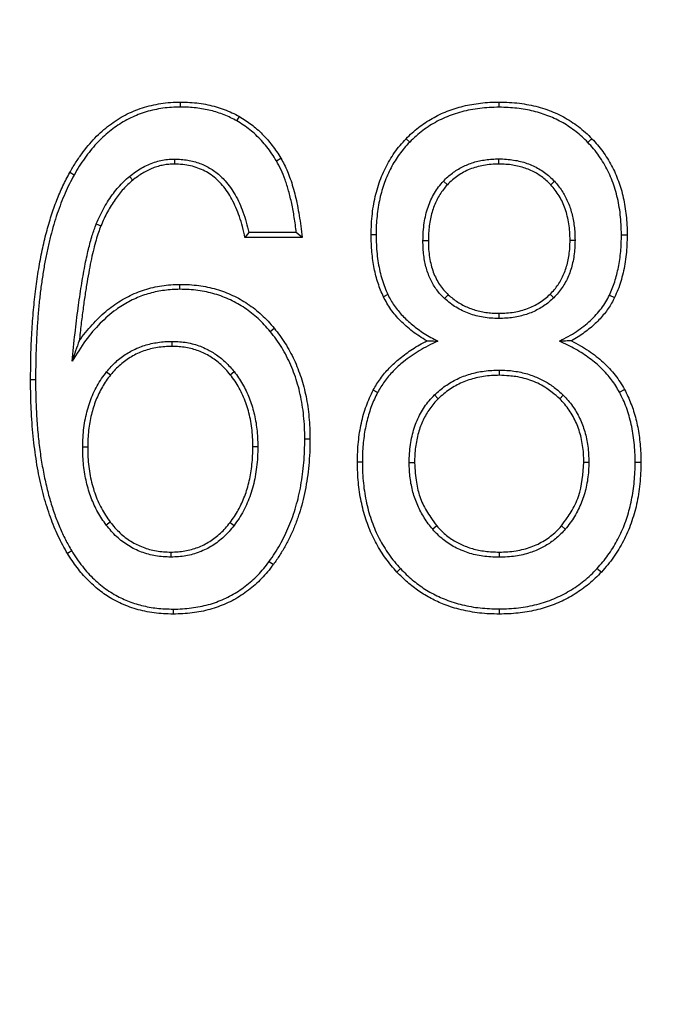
# Model space of a CAD drawing. Header units: millimetres. Extents: x 400 to 1688, y 100 to 1259.
# Tile 50 of 59: x 1558 to 1570, y 544 to 561. Entities that reach past the tile are written whole.
import ezdxf

# ---------------------------------------------------------------- set-up
doc = ezdxf.new("R2010")
doc.units = ezdxf.units.MM

msp = doc.modelspace()

# ---------------------------------------------------------------- linework, layer by layer
at = {"color": 7, "linetype": 'Continuous', "lineweight": 25}
for p, q in [((1561.25, 559.855), (1561.25, 559.943)), ((1566.9, 559.851), (1566.9, 559.943)), ((1562.248, 559.609), (1562.294, 559.687)), ((1565.25, 559.294), (1565.313, 559.233)), ((1561.14, 558.932), (1561.141, 558.843)), ((1562.951, 558.899), (1563.03, 558.946)), ((1566.895, 558.843), (1566.895, 558.935)), ((1559.362, 558.649), (1559.285, 558.692)), ((1560.402, 558.558), (1560.346, 558.626)), ((1565.981, 558.477), (1565.912, 558.541)), ((1567.88, 558.538), (1567.814, 558.477)), ((1559.756, 557.783), (1559.838, 557.749)), ((1562.462, 557.631), (1562.392, 557.542)), ((1563.405, 557.542), (1563.303, 557.631)), ((1564.718, 557.591), (1564.631, 557.591)), ((1569.068, 557.591), (1569.17, 557.591)), ((1565.644, 557.481), (1565.549, 557.481)), ((1568.157, 557.493), (1568.245, 557.493)), ((1561.239, 556.623), (1561.239, 556.711)), ((1564.927, 556.53), (1564.849, 556.491)), ((1565.997, 556.528), (1565.933, 556.458)), ((1567.805, 556.538), (1567.868, 556.474)), ((1568.856, 556.522), (1568.947, 556.479)), ((1566.895, 556.198), (1566.895, 556.106)), ((1562.84, 555.876), (1562.91, 555.933)), ((1561.104, 555.611), (1561.103, 555.7)), ((1559.939, 555.159), (1560.009, 555.104)), ((1562.131, 555.109), (1562.199, 555.164)), ((1566.906, 555.098), (1566.906, 555.19)), ((1558.679, 555.019), (1558.591, 555.019)), ((1564.744, 554.795), (1564.667, 554.835)), ((1565.754, 554.75), (1565.82, 554.682)), ((1567.974, 554.681), (1568.037, 554.744)), ((1569.033, 554.799), (1569.122, 554.847)), ((1563.453, 553.974), (1563.545, 553.974)), ((1559.604, 553.821), (1559.515, 553.821)), ((1562.533, 553.833), (1562.62, 553.833)), ((1564.474, 553.558), (1564.387, 553.558)), ((1565.399, 553.546), (1565.305, 553.546)), ((1568.401, 553.558), (1568.49, 553.558)), ((1569.311, 553.558), (1569.414, 553.558)), ((1560.003, 552.495), (1559.933, 552.441)), ((1562.129, 552.488), (1562.198, 552.434)), ((1565.794, 552.428), (1565.722, 552.367)), ((1568.003, 552.426), (1568.07, 552.368)), ((1559.32, 551.985), (1559.245, 551.939)), ((1561.078, 551.964), (1561.078, 551.875)), ((1566.9, 551.964), (1566.9, 551.871)), ((1562.822, 551.796), (1562.896, 551.744)), ((1561.12, 550.952), (1561.12, 550.864))]:
    msp.add_line(p, q, dxfattribs=at)
for radius in [125, 95, 92, 62.5]:
    msp.add_circle((1558.874, 528.053), radius, dxfattribs=at)
for points, knots in [([(1558.874, 404.553), (1526.121, 404.553), (1494.706, 417.565), (1448.386, 463.886), (1435.374, 495.3), (1435.374, 560.806), (1448.386, 592.221), (1494.706, 638.541), (1526.121, 651.553), (1558.874, 651.553)], [0, 0, 0, 0, 0.25, 0.25, 0.5, 0.5, 0.75, 0.75, 1, 1, 1, 1]), ([(1558.874, 404.553), (1591.627, 404.553), (1623.041, 417.565), (1669.362, 463.886), (1682.374, 495.3), (1682.374, 560.806), (1669.362, 592.221), (1623.041, 638.541), (1591.627, 651.553), (1558.874, 651.553)], [0, 0, 0, 0, 0.25, 0.25, 0.5, 0.5, 0.75, 0.75, 1, 1, 1, 1]), ([(1559.285, 558.692), (1559.319, 558.75), (1559.384, 558.864), (1559.494, 559.023), (1559.608, 559.171), (1559.728, 559.305), (1559.855, 559.427), (1559.987, 559.536), (1560.125, 559.632), (1560.268, 559.715), (1560.418, 559.786), (1560.573, 559.843), (1560.734, 559.888), (1560.901, 559.92), (1561.074, 559.94), (1561.191, 559.942), (1561.25, 559.943)], [0, 0, 0, 0, 0.081662, 0.160213, 0.235956, 0.309227, 0.380399, 0.449878, 0.5181, 0.585526, 0.652633, 0.719905, 0.787823, 0.856853, 0.92744, 1, 1, 1, 1]), ([(1561.25, 559.855), (1561.197, 559.854), (1561.092, 559.852), (1560.937, 559.835), (1560.787, 559.809), (1560.641, 559.771), (1560.501, 559.723), (1560.365, 559.664), (1560.234, 559.594), (1560.107, 559.513), (1559.986, 559.422), (1559.869, 559.32), (1559.758, 559.207), (1559.651, 559.083), (1559.549, 558.949), (1559.451, 558.804), (1559.392, 558.701), (1559.362, 558.649)], [0, 0, 0, 0, 0.067615, 0.133504, 0.198007, 0.261483, 0.324313, 0.386885, 0.449596, 0.512836, 0.57699, 0.642423, 0.709482, 0.778488, 0.849735, 0.923492, 1, 1, 1, 1]), ([(1561.25, 559.943), (1561.305, 559.942), (1561.415, 559.94), (1561.576, 559.924), (1561.731, 559.898), (1561.881, 559.862), (1562.024, 559.814), (1562.163, 559.757), (1562.25, 559.71), (1562.294, 559.687)], [0, 0, 0, 0, 0.152913, 0.301254, 0.445703, 0.586997, 0.725922, 0.863305, 1, 1, 1, 1]), ([(1562.248, 559.609), (1562.212, 559.629), (1562.139, 559.668), (1562.025, 559.718), (1561.906, 559.76), (1561.783, 559.795), (1561.656, 559.821), (1561.524, 559.841), (1561.389, 559.852), (1561.297, 559.854), (1561.25, 559.855)], [0, 0, 0, 0, 0.119281, 0.23909, 0.360005, 0.48259, 0.607386, 0.734904, 0.865627, 1, 1, 1, 1]), ([(1565.25, 559.294), (1565.285, 559.329), (1565.356, 559.399), (1565.469, 559.493), (1565.588, 559.579), (1565.712, 559.656), (1565.842, 559.724), (1565.977, 559.783), (1566.118, 559.832), (1566.264, 559.873), (1566.415, 559.904), (1566.572, 559.927), (1566.735, 559.941), (1566.845, 559.942), (1566.9, 559.943)], [0, 0, 0, 0, 0.080507, 0.1602, 0.239483, 0.31877, 0.398471, 0.478993, 0.560729, 0.644055, 0.729326, 0.816874, 0.907005, 1, 1, 1, 1]), ([(1566.9, 559.851), (1566.842, 559.85), (1566.727, 559.849), (1566.557, 559.833), (1566.393, 559.808), (1566.236, 559.773), (1566.085, 559.727), (1565.94, 559.671), (1565.801, 559.604), (1565.669, 559.527), (1565.544, 559.439), (1565.424, 559.342), (1565.35, 559.269), (1565.313, 559.233)], [0, 0, 0, 0, 0.101525, 0.199628, 0.294675, 0.387071, 0.477256, 0.565704, 0.652917, 0.739416, 0.825737, 0.912421, 1, 1, 1, 1]), ([(1566.9, 559.943), (1566.961, 559.942), (1567.081, 559.94), (1567.257, 559.924), (1567.427, 559.897), (1567.59, 559.86), (1567.746, 559.811), (1567.896, 559.752), (1568.039, 559.682), (1568.176, 559.602), (1568.306, 559.51), (1568.43, 559.408), (1568.507, 559.332), (1568.545, 559.294)], [0, 0, 0, 0, 0.100357, 0.197573, 0.292009, 0.384058, 0.474144, 0.562718, 0.650257, 0.737253, 0.824209, 0.911626, 1, 1, 1, 1]), ([(1568.472, 559.228), (1568.438, 559.262), (1568.371, 559.328), (1568.264, 559.419), (1568.151, 559.501), (1568.033, 559.575), (1567.91, 559.64), (1567.781, 559.696), (1567.648, 559.744), (1567.509, 559.783), (1567.364, 559.813), (1567.214, 559.835), (1567.059, 559.848), (1566.954, 559.85), (1566.9, 559.851)], [0, 0, 0, 0, 0.08091, 0.161001, 0.240657, 0.320266, 0.400219, 0.480898, 0.56268, 0.645923, 0.730968, 0.818135, 0.907721, 1, 1, 1, 1]), ([(1562.951, 558.899), (1562.924, 558.943), (1562.871, 559.028), (1562.782, 559.148), (1562.687, 559.26), (1562.587, 559.361), (1562.48, 559.454), (1562.368, 559.537), (1562.288, 559.585), (1562.248, 559.609)], [0, 0, 0, 0, 0.151674, 0.299168, 0.443182, 0.584463, 0.723805, 0.862035, 1, 1, 1, 1]), ([(1562.294, 559.687), (1562.33, 559.665), (1562.404, 559.621), (1562.508, 559.546), (1562.607, 559.465), (1562.701, 559.376), (1562.791, 559.279), (1562.876, 559.175), (1562.956, 559.064), (1563.005, 558.986), (1563.03, 558.946)], [0, 0, 0, 0, 0.121048, 0.242128, 0.363807, 0.48664, 0.61117, 0.737916, 0.867372, 1, 1, 1, 1]), ([(1564.631, 557.591), (1564.632, 557.654), (1564.634, 557.779), (1564.649, 557.962), (1564.675, 558.138), (1564.711, 558.307), (1564.757, 558.469), (1564.813, 558.624), (1564.88, 558.773), (1564.957, 558.914), (1565.044, 559.048), (1565.141, 559.176), (1565.214, 559.254), (1565.25, 559.294)], [0, 0, 0, 0, 0.101667, 0.19992, 0.295114, 0.387644, 0.477935, 0.566448, 0.653671, 0.740112, 0.826296, 0.912751, 1, 1, 1, 1]), ([(1568.545, 559.294), (1568.579, 559.257), (1568.647, 559.185), (1568.738, 559.067), (1568.821, 558.945), (1568.895, 558.816), (1568.96, 558.682), (1569.016, 558.543), (1569.064, 558.398), (1569.103, 558.247), (1569.133, 558.091), (1569.154, 557.929), (1569.168, 557.762), (1569.169, 557.648), (1569.17, 557.591)], [0, 0, 0, 0, 0.0819921, 0.1628866, 0.2430841, 0.3229954, 0.4030361, 0.4836194, 0.5651504, 0.6480205, 0.7326022, 0.8192462, 0.9082785, 1, 1, 1, 1]), ([(1565.313, 559.233), (1565.281, 559.198), (1565.217, 559.129), (1565.131, 559.018), (1565.052, 558.901), (1564.981, 558.778), (1564.919, 558.649), (1564.865, 558.515), (1564.82, 558.375), (1564.782, 558.229), (1564.753, 558.078), (1564.733, 557.92), (1564.72, 557.758), (1564.718, 557.647), (1564.718, 557.591)], [0, 0, 0, 0, 0.07975, 0.158836, 0.237666, 0.316648, 0.396191, 0.476694, 0.558543, 0.642104, 0.727723, 0.815719, 0.906388, 1, 1, 1, 1]), ([(1569.068, 557.591), (1569.067, 557.651), (1569.065, 557.77), (1569.05, 557.945), (1569.026, 558.114), (1568.991, 558.276), (1568.947, 558.432), (1568.893, 558.581), (1568.829, 558.724), (1568.755, 558.86), (1568.671, 558.99), (1568.577, 559.114), (1568.507, 559.19), (1568.472, 559.228)], [0, 0, 0, 0, 0.100323, 0.197418, 0.291672, 0.383508, 0.473383, 0.561784, 0.649223, 0.736229, 0.823339, 0.911089, 1, 1, 1, 1]), ([(1560.346, 558.626), (1560.381, 558.654), (1560.45, 558.708), (1560.56, 558.777), (1560.672, 558.833), (1560.786, 558.877), (1560.902, 558.909), (1561.02, 558.928), (1561.1, 558.931), (1561.14, 558.932)], [0, 0, 0, 0, 0.155002, 0.303762, 0.447482, 0.587494, 0.725239, 0.862229, 1, 1, 1, 1]), ([(1561.14, 558.932), (1561.18, 558.931), (1561.26, 558.929), (1561.376, 558.915), (1561.487, 558.891), (1561.593, 558.857), (1561.694, 558.814), (1561.79, 558.761), (1561.88, 558.699), (1561.965, 558.627), (1562.087, 558.501), (1562.231, 558.294), (1562.372, 557.985), (1562.431, 557.753), (1562.462, 557.631)], [0, 0, 0, 0, 0.059915, 0.117631, 0.173578, 0.228228, 0.282085, 0.335679, 0.389544, 0.444209, 0.500178, 0.648507, 0.813549, 1, 1, 1, 1]), ([(1563.03, 558.946), (1563.05, 558.909), (1563.093, 558.834), (1563.148, 558.711), (1563.199, 558.578), (1563.245, 558.433), (1563.286, 558.276), (1563.323, 558.109), (1563.356, 557.93), (1563.384, 557.74), (1563.398, 557.609), (1563.405, 557.542)], [0, 0, 0, 0, 0.086217, 0.1779, 0.275463, 0.379249, 0.489542, 0.60658, 0.730562, 0.861655, 1, 1, 1, 1]), ([(1565.912, 558.541), (1565.937, 558.567), (1565.987, 558.617), (1566.069, 558.685), (1566.156, 558.744), (1566.247, 558.796), (1566.344, 558.839), (1566.445, 558.875), (1566.551, 558.902), (1566.661, 558.922), (1566.777, 558.933), (1566.855, 558.935), (1566.895, 558.935)], [0, 0, 0, 0, 0.096895, 0.192586, 0.287798, 0.383264, 0.479713, 0.577852, 0.678351, 0.781836, 0.88888, 1, 1, 1, 1]), ([(1566.895, 558.935), (1566.94, 558.935), (1567.027, 558.933), (1567.156, 558.917), (1567.278, 558.893), (1567.393, 558.859), (1567.503, 558.814), (1567.607, 558.76), (1567.705, 558.696), (1567.796, 558.623), (1567.852, 558.566), (1567.88, 558.538)], [0, 0, 0, 0, 0.122944, 0.241036, 0.354985, 0.465577, 0.573674, 0.680196, 0.786107, 0.892385, 1, 1, 1, 1]), ([(1561.141, 558.843), (1561.109, 558.843), (1561.044, 558.841), (1560.948, 558.827), (1560.854, 558.805), (1560.76, 558.773), (1560.668, 558.733), (1560.578, 558.683), (1560.488, 558.625), (1560.431, 558.58), (1560.402, 558.558)], [0, 0, 0, 0, 0.1200485, 0.2395103, 0.3594234, 0.480814, 0.6046719, 0.7319291, 0.8634453, 1, 1, 1, 1]), ([(1562.392, 557.542), (1562.378, 557.606), (1562.351, 557.731), (1562.297, 557.909), (1562.235, 558.071), (1562.165, 558.218), (1562.086, 558.35), (1561.998, 558.466), (1561.901, 558.567), (1561.796, 558.653), (1561.681, 558.723), (1561.558, 558.777), (1561.427, 558.816), (1561.287, 558.839), (1561.19, 558.842), (1561.141, 558.843)], [0, 0, 0, 0, 0.099588, 0.19281, 0.280107, 0.362013, 0.439174, 0.512364, 0.582487, 0.65057, 0.717733, 0.785142, 0.85395, 0.925244, 1, 1, 1, 1]), ([(1563.303, 557.631), (1563.292, 557.721), (1563.27, 557.893), (1563.225, 558.138), (1563.171, 558.362), (1563.108, 558.562), (1563.038, 558.741), (1562.979, 558.848), (1562.951, 558.899)], [0, 0, 0, 0, 0.204001, 0.392218, 0.56516, 0.723487, 0.868058, 1, 1, 1, 1]), ([(1566.895, 558.843), (1566.849, 558.842), (1566.758, 558.84), (1566.626, 558.823), (1566.5, 558.794), (1566.381, 558.754), (1566.27, 558.702), (1566.166, 558.639), (1566.068, 558.565), (1566.01, 558.506), (1565.981, 558.477)], [0, 0, 0, 0, 0.138676, 0.271072, 0.398231, 0.521325, 0.641647, 0.76058, 0.879554, 1, 1, 1, 1]), ([(1567.814, 558.477), (1567.789, 558.503), (1567.737, 558.555), (1567.652, 558.623), (1567.561, 558.682), (1567.464, 558.732), (1567.361, 558.773), (1567.253, 558.805), (1567.139, 558.827), (1567.019, 558.841), (1566.937, 558.843), (1566.895, 558.843)], [0, 0, 0, 0, 0.106906, 0.212649, 0.318206, 0.42456, 0.532673, 0.643461, 0.757774, 0.876389, 1, 1, 1, 1]), ([(1558.591, 555.019), (1558.592, 555.163), (1558.594, 555.445), (1558.611, 555.858), (1558.64, 556.251), (1558.68, 556.624), (1558.731, 556.978), (1558.794, 557.313), (1558.868, 557.628), (1558.954, 557.923), (1559.051, 558.198), (1559.159, 558.454), (1559.244, 558.614), (1559.285, 558.692)], [0, 0, 0, 0, 0.114542, 0.223951, 0.328324, 0.427773, 0.522427, 0.612435, 0.697972, 0.779241, 0.856477, 0.929957, 1, 1, 1, 1]), ([(1559.362, 558.649), (1559.334, 558.597), (1559.276, 558.491), (1559.2, 558.324), (1559.128, 558.148), (1559.061, 557.963), (1559, 557.768), (1558.944, 557.564), (1558.893, 557.351), (1558.848, 557.129), (1558.808, 556.897), (1558.774, 556.656), (1558.744, 556.406), (1558.721, 556.146), (1558.702, 555.878), (1558.689, 555.599), (1558.681, 555.312), (1558.68, 555.117), (1558.679, 555.019)], [0, 0, 0, 0, 0.047606, 0.096811, 0.147727, 0.200454, 0.255084, 0.311698, 0.37037, 0.431165, 0.494144, 0.559359, 0.626858, 0.696685, 0.768879, 0.843475, 0.920506, 1, 1, 1, 1]), ([(1559.756, 557.783), (1559.778, 557.833), (1559.821, 557.932), (1559.894, 558.073), (1559.972, 558.204), (1560.057, 558.325), (1560.147, 558.435), (1560.242, 558.537), (1560.311, 558.596), (1560.346, 558.626)], [0, 0, 0, 0, 0.158609, 0.310903, 0.457452, 0.598892, 0.735933, 0.869355, 1, 1, 1, 1]), ([(1560.402, 558.558), (1560.374, 558.533), (1560.316, 558.484), (1560.235, 558.401), (1560.159, 558.311), (1560.086, 558.213), (1560.017, 558.108), (1559.953, 557.995), (1559.893, 557.875), (1559.857, 557.792), (1559.838, 557.749)], [0, 0, 0, 0, 0.113652, 0.229492, 0.3481, 0.470013, 0.595728, 0.725698, 0.860332, 1, 1, 1, 1]), ([(1565.549, 557.481), (1565.55, 557.536), (1565.552, 557.642), (1565.569, 557.798), (1565.597, 557.944), (1565.637, 558.082), (1565.688, 558.211), (1565.751, 558.331), (1565.825, 558.442), (1565.883, 558.508), (1565.912, 558.541)], [0, 0, 0, 0, 0.142099, 0.277218, 0.406249, 0.530214, 0.650265, 0.76767, 0.883782, 1, 1, 1, 1]), ([(1565.981, 558.477), (1565.957, 558.449), (1565.909, 558.395), (1565.847, 558.304), (1565.792, 558.206), (1565.746, 558.102), (1565.709, 557.991), (1565.68, 557.873), (1565.659, 557.748), (1565.646, 557.617), (1565.644, 557.527), (1565.644, 557.481)], [0, 0, 0, 0, 0.102389, 0.204804, 0.308241, 0.413668, 0.521999, 0.634078, 0.750666, 0.872442, 1, 1, 1, 1]), ([(1568.157, 557.493), (1568.156, 557.543), (1568.154, 557.641), (1568.138, 557.784), (1568.111, 557.92), (1568.074, 558.047), (1568.025, 558.167), (1567.966, 558.279), (1567.897, 558.383), (1567.842, 558.446), (1567.814, 558.477)], [0, 0, 0, 0, 0.1398, 0.273173, 0.401074, 0.524586, 0.644911, 0.763344, 0.881248, 1, 1, 1, 1]), ([(1567.88, 558.538), (1567.903, 558.511), (1567.95, 558.458), (1568.013, 558.371), (1568.068, 558.279), (1568.115, 558.182), (1568.156, 558.08), (1568.188, 557.972), (1568.214, 557.86), (1568.232, 557.742), (1568.243, 557.619), (1568.245, 557.536), (1568.245, 557.493)], [0, 0, 0, 0, 0.095865, 0.190865, 0.285691, 0.381036, 0.477585, 0.575996, 0.67689, 0.780845, 0.88839, 1, 1, 1, 1]), ([(1559.327, 555.349), (1559.344, 555.514), (1559.375, 555.828), (1559.43, 556.274), (1559.487, 556.671), (1559.547, 557.019), (1559.612, 557.318), (1559.677, 557.569), (1559.732, 557.716), (1559.756, 557.783)], [0, 0, 0, 0, 0.200726, 0.381953, 0.543758, 0.686251, 0.809595, 0.914039, 1, 1, 1, 1]), ([(1559.838, 557.749), (1559.823, 557.71), (1559.791, 557.627), (1559.749, 557.49), (1559.708, 557.334), (1559.668, 557.158), (1559.629, 556.964), (1559.591, 556.75), (1559.554, 556.517), (1559.519, 556.265), (1559.485, 555.993), (1559.464, 555.806), (1559.453, 555.709)], [0, 0, 0, 0, 0.0601987, 0.1289651, 0.2064621, 0.2928033, 0.3880705, 0.4923246, 0.605612, 0.7279689, 0.8594239, 1, 1, 1, 1]), ([(1563.303, 557.631), (1563.163, 557.631), (1562.883, 557.631), (1562.603, 557.631), (1562.462, 557.631)], [0, 0, 0, 0, 0.500191, 1, 1, 1, 1]), ([(1564.849, 556.491), (1564.831, 556.53), (1564.796, 556.608), (1564.752, 556.732), (1564.714, 556.861), (1564.684, 556.996), (1564.66, 557.137), (1564.643, 557.283), (1564.633, 557.435), (1564.631, 557.538), (1564.631, 557.591)], [0, 0, 0, 0, 0.113517, 0.229422, 0.348206, 0.470325, 0.596198, 0.726209, 0.860704, 1, 1, 1, 1]), ([(1564.718, 557.591), (1564.719, 557.533), (1564.72, 557.419), (1564.733, 557.252), (1564.754, 557.093), (1564.784, 556.941), (1564.823, 556.797), (1564.869, 556.659), (1564.908, 556.573), (1564.927, 556.53)], [0, 0, 0, 0, 0.159338, 0.312289, 0.459327, 0.600987, 0.737867, 0.870629, 1, 1, 1, 1]), ([(1568.856, 556.522), (1568.873, 556.56), (1568.907, 556.637), (1568.95, 556.758), (1568.987, 556.884), (1569.016, 557.015), (1569.04, 557.152), (1569.056, 557.293), (1569.066, 557.44), (1569.067, 557.54), (1569.068, 557.591)], [0, 0, 0, 0, 0.115044, 0.231989, 0.351348, 0.4736, 0.599196, 0.728548, 0.862034, 1, 1, 1, 1]), ([(1569.17, 557.591), (1569.169, 557.531), (1569.167, 557.413), (1569.153, 557.24), (1569.131, 557.073), (1569.099, 556.914), (1569.058, 556.762), (1569.008, 556.616), (1568.967, 556.524), (1568.947, 556.479)], [0, 0, 0, 0, 0.156757, 0.307883, 0.45392, 0.595465, 0.733177, 0.867767, 1, 1, 1, 1]), ([(1565.933, 556.458), (1565.908, 556.482), (1565.859, 556.53), (1565.793, 556.611), (1565.735, 556.698), (1565.685, 556.791), (1565.643, 556.89), (1565.608, 556.996), (1565.581, 557.108), (1565.562, 557.227), (1565.551, 557.352), (1565.549, 557.437), (1565.549, 557.481)], [0, 0, 0, 0, 0.093067, 0.185486, 0.27813, 0.371865, 0.467529, 0.565907, 0.667726, 0.773639, 0.884226, 1, 1, 1, 1]), ([(1565.644, 557.481), (1565.645, 557.43), (1565.647, 557.331), (1565.664, 557.187), (1565.691, 557.053), (1565.73, 556.929), (1565.779, 556.813), (1565.841, 556.708), (1565.912, 556.611), (1565.968, 556.556), (1565.997, 556.528)], [0, 0, 0, 0, 0.14506, 0.281924, 0.411611, 0.535315, 0.654411, 0.770439, 0.88506, 1, 1, 1, 1]), ([(1567.805, 556.538), (1567.83, 556.564), (1567.881, 556.616), (1567.946, 556.703), (1568.002, 556.797), (1568.05, 556.897), (1568.089, 557.004), (1568.12, 557.117), (1568.141, 557.236), (1568.155, 557.363), (1568.156, 557.449), (1568.157, 557.493)], [0, 0, 0, 0, 0.105806, 0.210517, 0.315213, 0.420974, 0.528849, 0.639826, 0.754814, 0.874631, 1, 1, 1, 1]), ([(1568.245, 557.493), (1568.244, 557.446), (1568.243, 557.355), (1568.229, 557.221), (1568.205, 557.094), (1568.173, 556.973), (1568.131, 556.859), (1568.08, 556.752), (1568.019, 556.652), (1567.949, 556.558), (1567.895, 556.502), (1567.868, 556.474)], [0, 0, 0, 0, 0.124454, 0.243572, 0.358088, 0.46883, 0.57671, 0.682718, 0.787893, 0.893301, 1, 1, 1, 1]), ([(1559.453, 555.709), (1559.49, 555.759), (1559.561, 555.857), (1559.678, 555.993), (1559.798, 556.118), (1559.923, 556.231), (1560.052, 556.332), (1560.185, 556.422), (1560.323, 556.499), (1560.465, 556.565), (1560.612, 556.618), (1560.763, 556.66), (1560.918, 556.689), (1561.077, 556.708), (1561.185, 556.71), (1561.239, 556.711)], [0, 0, 0, 0, 0.086797, 0.17053, 0.251517, 0.330104, 0.406675, 0.481642, 0.555444, 0.628541, 0.701406, 0.77452, 0.848353, 0.923367, 1, 1, 1, 1]), ([(1561.239, 556.711), (1561.296, 556.71), (1561.407, 556.708), (1561.571, 556.691), (1561.73, 556.665), (1561.883, 556.627), (1562.031, 556.578), (1562.173, 556.518), (1562.31, 556.448), (1562.441, 556.367), (1562.568, 556.275), (1562.688, 556.172), (1562.804, 556.058), (1562.875, 555.975), (1562.91, 555.933)], [0, 0, 0, 0, 0.088497, 0.174569, 0.258617, 0.34107, 0.422384, 0.503035, 0.583508, 0.664294, 0.745877, 0.828728, 0.913294, 1, 1, 1, 1]), ([(1561.239, 556.623), (1561.193, 556.622), (1561.102, 556.62), (1560.966, 556.606), (1560.833, 556.584), (1560.704, 556.553), (1560.577, 556.513), (1560.454, 556.463), (1560.335, 556.405), (1560.218, 556.338), (1560.041, 556.219), (1559.813, 556.019), (1559.551, 555.712), (1559.404, 555.473), (1559.327, 555.349)], [0, 0, 0, 0, 0.057562, 0.114016, 0.16962, 0.224645, 0.279368, 0.334073, 0.389042, 0.444556, 0.500885, 0.653497, 0.818777, 1, 1, 1, 1]), ([(1562.84, 555.876), (1562.806, 555.916), (1562.738, 555.995), (1562.627, 556.104), (1562.512, 556.203), (1562.391, 556.292), (1562.265, 556.37), (1562.134, 556.437), (1561.998, 556.494), (1561.856, 556.541), (1561.709, 556.578), (1561.557, 556.603), (1561.4, 556.62), (1561.294, 556.621), (1561.239, 556.623)], [0, 0, 0, 0, 0.08671, 0.171276, 0.254124, 0.335702, 0.416483, 0.49695, 0.577596, 0.658907, 0.741359, 0.82541, 0.91149, 1, 1, 1, 1]), ([(1565.618, 555.709), (1565.573, 555.736), (1565.487, 555.788), (1565.365, 555.874), (1565.254, 555.965), (1565.152, 556.061), (1565.06, 556.161), (1564.979, 556.266), (1564.908, 556.375), (1564.868, 556.453), (1564.849, 556.491)], [0, 0, 0, 0, 0.140072, 0.274552, 0.404, 0.529042, 0.650375, 0.768759, 0.885012, 1, 1, 1, 1]), ([(1564.927, 556.53), (1564.944, 556.497), (1564.977, 556.43), (1565.038, 556.335), (1565.107, 556.244), (1565.183, 556.156), (1565.268, 556.071), (1565.361, 555.991), (1565.462, 555.913), (1565.571, 555.84), (1565.688, 555.769), (1565.771, 555.727), (1565.812, 555.705)], [0, 0, 0, 0, 0.089315, 0.179641, 0.271551, 0.365586, 0.462255, 0.562025, 0.665321, 0.772527, 0.883985, 1, 1, 1, 1]), ([(1566.895, 556.106), (1566.848, 556.107), (1566.756, 556.108), (1566.62, 556.125), (1566.49, 556.153), (1566.366, 556.191), (1566.248, 556.241), (1566.137, 556.302), (1566.03, 556.374), (1565.966, 556.43), (1565.933, 556.458)], [0, 0, 0, 0, 0.135788, 0.266508, 0.393056, 0.516419, 0.637663, 0.757909, 0.878306, 1, 1, 1, 1]), ([(1565.997, 556.528), (1566.024, 556.504), (1566.077, 556.457), (1566.164, 556.396), (1566.255, 556.343), (1566.351, 556.298), (1566.451, 556.261), (1566.556, 556.233), (1566.665, 556.213), (1566.779, 556.2), (1566.856, 556.199), (1566.895, 556.198)], [0, 0, 0, 0, 0.107971, 0.214892, 0.321564, 0.428799, 0.537392, 0.648112, 0.761682, 0.878773, 1, 1, 1, 1]), ([(1566.895, 556.198), (1566.941, 556.199), (1567.031, 556.201), (1567.162, 556.217), (1567.287, 556.243), (1567.404, 556.281), (1567.515, 556.329), (1567.619, 556.387), (1567.717, 556.456), (1567.776, 556.511), (1567.805, 556.538)], [0, 0, 0, 0, 0.138462, 0.271031, 0.398609, 0.522205, 0.64293, 0.761975, 0.88058, 1, 1, 1, 1]), ([(1567.868, 556.474), (1567.84, 556.448), (1567.784, 556.396), (1567.692, 556.328), (1567.595, 556.268), (1567.492, 556.218), (1567.383, 556.177), (1567.269, 556.145), (1567.15, 556.122), (1567.024, 556.108), (1566.939, 556.107), (1566.895, 556.106)], [0, 0, 0, 0, 0.106937, 0.212943, 0.318891, 0.425655, 0.53409, 0.645011, 0.759181, 0.8773, 1, 1, 1, 1]), ([(1567.968, 555.704), (1568.021, 555.731), (1568.124, 555.784), (1568.268, 555.873), (1568.399, 555.967), (1568.517, 556.067), (1568.622, 556.172), (1568.714, 556.283), (1568.793, 556.399), (1568.835, 556.481), (1568.856, 556.522)], [0, 0, 0, 0, 0.146471, 0.285342, 0.417213, 0.542785, 0.662868, 0.778388, 0.890386, 1, 1, 1, 1]), ([(1568.947, 556.479), (1568.93, 556.445), (1568.896, 556.378), (1568.835, 556.281), (1568.766, 556.189), (1568.689, 556.099), (1568.604, 556.014), (1568.511, 555.932), (1568.409, 555.853), (1568.3, 555.778), (1568.223, 555.732), (1568.183, 555.709)], [0, 0, 0, 0, 0.100535, 0.202386, 0.306182, 0.412515, 0.52194, 0.634963, 0.752045, 0.873601, 1, 1, 1, 1]), ([(1562.91, 555.933), (1562.945, 555.89), (1563.014, 555.804), (1563.106, 555.666), (1563.19, 555.522), (1563.265, 555.373), (1563.331, 555.218), (1563.389, 555.058), (1563.437, 554.891), (1563.477, 554.719), (1563.508, 554.541), (1563.529, 554.357), (1563.543, 554.167), (1563.545, 554.039), (1563.545, 553.974)], [0, 0, 0, 0, 0.079209, 0.158136, 0.237103, 0.316434, 0.396446, 0.47745, 0.559745, 0.643617, 0.729335, 0.817151, 0.9073, 1, 1, 1, 1]), ([(1563.453, 553.974), (1563.452, 554.043), (1563.45, 554.178), (1563.435, 554.379), (1563.41, 554.572), (1563.374, 554.759), (1563.329, 554.939), (1563.273, 555.112), (1563.207, 555.279), (1563.131, 555.439), (1563.045, 555.592), (1562.949, 555.738), (1562.877, 555.83), (1562.84, 555.876)], [0, 0, 0, 0, 0.101257, 0.199459, 0.294886, 0.387847, 0.478672, 0.567717, 0.65536, 0.741997, 0.828036, 0.913897, 1, 1, 1, 1]), ([(1559.453, 555.709), (1559.432, 555.652), (1559.389, 555.537), (1559.348, 555.411), (1559.327, 555.349)], [0, 0, 0, 0, 0.502018, 1, 1, 1, 1]), ([(1559.939, 555.159), (1559.966, 555.191), (1560.018, 555.254), (1560.105, 555.339), (1560.196, 555.415), (1560.293, 555.482), (1560.394, 555.54), (1560.5, 555.59), (1560.612, 555.63), (1560.728, 555.661), (1560.849, 555.683), (1560.974, 555.697), (1561.06, 555.699), (1561.103, 555.7)], [0, 0, 0, 0, 0.093176, 0.184, 0.273071, 0.361021, 0.448507, 0.536197, 0.624754, 0.714821, 0.807012, 0.901897, 1, 1, 1, 1]), ([(1561.104, 555.611), (1561.059, 555.61), (1560.971, 555.608), (1560.842, 555.593), (1560.717, 555.568), (1560.599, 555.532), (1560.486, 555.486), (1560.379, 555.43), (1560.277, 555.364), (1560.181, 555.287), (1560.09, 555.201), (1560.036, 555.137), (1560.009, 555.104)], [0, 0, 0, 0, 0.107908, 0.211949, 0.312827, 0.411314, 0.508238, 0.604468, 0.700893, 0.798396, 0.897829, 1, 1, 1, 1]), ([(1561.103, 555.7), (1561.147, 555.699), (1561.234, 555.697), (1561.361, 555.68), (1561.484, 555.653), (1561.602, 555.614), (1561.74, 555.554), (1561.894, 555.462), (1562.059, 555.328), (1562.152, 555.22), (1562.199, 555.164)], [0, 0, 0, 0, 0.104088, 0.205289, 0.304401, 0.402271, 0.49978, 0.661456, 0.826981, 1, 1, 1, 1]), ([(1562.131, 555.109), (1562.105, 555.141), (1562.052, 555.205), (1561.964, 555.29), (1561.873, 555.366), (1561.777, 555.432), (1561.676, 555.487), (1561.57, 555.533), (1561.46, 555.568), (1561.346, 555.593), (1561.227, 555.608), (1561.146, 555.61), (1561.104, 555.611)], [0, 0, 0, 0, 0.106147, 0.208762, 0.308584, 0.406413, 0.503101, 0.599527, 0.696581, 0.795132, 0.896013, 1, 1, 1, 1]), ([(1564.667, 554.835), (1564.686, 554.87), (1564.725, 554.94), (1564.793, 555.039), (1564.869, 555.136), (1564.952, 555.228), (1565.044, 555.318), (1565.143, 555.403), (1565.25, 555.486), (1565.365, 555.564), (1565.488, 555.64), (1565.574, 555.686), (1565.618, 555.709)], [0, 0, 0, 0, 0.089939, 0.18098, 0.273596, 0.368237, 0.465324, 0.565248, 0.668367, 0.775007, 0.885463, 1, 1, 1, 1]), ([(1565.812, 555.705), (1565.755, 555.678), (1565.643, 555.624), (1565.484, 555.534), (1565.338, 555.441), (1565.181, 555.324), (1565.02, 555.178), (1564.863, 554.996), (1564.783, 554.861), (1564.744, 554.795)], [0, 0, 0, 0, 0.135201, 0.263364, 0.384913, 0.500345, 0.674497, 0.839997, 1, 1, 1, 1]), ([(1565.618, 555.709), (1565.649, 555.708), (1565.712, 555.707), (1565.779, 555.706), (1565.812, 555.705)], [0, 0, 0, 0, 0.504848, 1, 1, 1, 1]), ([(1568.183, 555.709), (1568.148, 555.708), (1568.079, 555.706), (1568.005, 555.705), (1567.968, 555.704)], [0, 0, 0, 0, 0.502064, 1, 1, 1, 1]), ([(1569.033, 554.799), (1569.012, 554.836), (1568.969, 554.912), (1568.894, 555.02), (1568.81, 555.122), (1568.717, 555.22), (1568.615, 555.313), (1568.504, 555.401), (1568.383, 555.485), (1568.254, 555.563), (1568.115, 555.637), (1568.018, 555.681), (1567.968, 555.704)], [0, 0, 0, 0, 0.089498, 0.179989, 0.272034, 0.366167, 0.462888, 0.562656, 0.665892, 0.772975, 0.884243, 1, 1, 1, 1]), ([(1568.183, 555.709), (1568.236, 555.681), (1568.34, 555.626), (1568.487, 555.534), (1568.622, 555.436), (1568.745, 555.331), (1568.857, 555.22), (1568.957, 555.102), (1569.047, 554.979), (1569.097, 554.89), (1569.122, 554.847)], [0, 0, 0, 0, 0.14033, 0.275008, 0.404586, 0.529684, 0.65099, 0.769261, 0.885311, 1, 1, 1, 1]), ([(1559.515, 553.821), (1559.516, 553.88), (1559.518, 553.996), (1559.534, 554.165), (1559.56, 554.329), (1559.597, 554.485), (1559.644, 554.634), (1559.701, 554.776), (1559.77, 554.911), (1559.848, 555.04), (1559.909, 555.12), (1559.939, 555.159)], [0, 0, 0, 0, 0.123361, 0.242313, 0.357359, 0.469055, 0.578009, 0.684875, 0.790346, 0.895143, 1, 1, 1, 1]), ([(1560.009, 555.104), (1559.982, 555.07), (1559.93, 555.002), (1559.862, 554.892), (1559.801, 554.778), (1559.748, 554.657), (1559.704, 554.532), (1559.667, 554.4), (1559.639, 554.263), (1559.619, 554.121), (1559.606, 553.973), (1559.604, 553.872), (1559.604, 553.821)], [0, 0, 0, 0, 0.093827, 0.187667, 0.28206, 0.377539, 0.474616, 0.573783, 0.675496, 0.780182, 0.888232, 1, 1, 1, 1]), ([(1562.533, 553.833), (1562.532, 553.889), (1562.53, 554), (1562.514, 554.161), (1562.49, 554.317), (1562.455, 554.466), (1562.411, 554.608), (1562.356, 554.743), (1562.291, 554.872), (1562.218, 554.995), (1562.16, 555.071), (1562.131, 555.109)], [0, 0, 0, 0, 0.123362, 0.2423265, 0.3573924, 0.4691109, 0.578084, 0.6849599, 0.7904256, 0.895196, 1, 1, 1, 1]), ([(1562.199, 555.164), (1562.226, 555.128), (1562.281, 555.057), (1562.352, 554.942), (1562.415, 554.822), (1562.47, 554.697), (1562.516, 554.566), (1562.554, 554.43), (1562.584, 554.289), (1562.604, 554.142), (1562.617, 553.989), (1562.619, 553.886), (1562.62, 553.833)], [0, 0, 0, 0, 0.094894, 0.189579, 0.284584, 0.380432, 0.477632, 0.576672, 0.678014, 0.78209, 0.889297, 1, 1, 1, 1]), ([(1565.754, 554.75), (1565.785, 554.778), (1565.845, 554.835), (1565.944, 554.91), (1566.047, 554.976), (1566.155, 555.034), (1566.268, 555.082), (1566.386, 555.122), (1566.509, 555.153), (1566.637, 555.174), (1566.77, 555.188), (1566.86, 555.189), (1566.906, 555.19)], [0, 0, 0, 0, 0.097442, 0.193774, 0.289636, 0.385674, 0.482532, 0.58084, 0.681196, 0.784167, 0.890276, 1, 1, 1, 1]), ([(1566.906, 555.098), (1566.858, 555.097), (1566.763, 555.095), (1566.625, 555.079), (1566.492, 555.054), (1566.365, 555.018), (1566.244, 554.972), (1566.129, 554.915), (1566.019, 554.848), (1565.915, 554.771), (1565.852, 554.712), (1565.82, 554.682)], [0, 0, 0, 0, 0.121954, 0.239452, 0.353153, 0.463786, 0.572142, 0.679061, 0.785419, 0.892105, 1, 1, 1, 1]), ([(1566.906, 555.19), (1566.949, 555.189), (1567.035, 555.188), (1567.162, 555.174), (1567.284, 555.153), (1567.402, 555.123), (1567.544, 555.075), (1567.706, 555), (1567.882, 554.887), (1567.985, 554.792), (1568.037, 554.744)], [0, 0, 0, 0, 0.105106, 0.207211, 0.306769, 0.404271, 0.500237, 0.667271, 0.83283, 1, 1, 1, 1]), ([(1567.974, 554.681), (1567.931, 554.719), (1567.856, 554.784), (1567.699, 554.904), (1567.484, 555.007), (1567.255, 555.071), (1567.06, 555.091), (1566.963, 555.095), (1566.906, 555.098)], [0, 0, 0, 0, 0.1461, 0.250063, 0.500018, 0.749971, 0.854004, 1, 1, 1, 1]), ([(1559.245, 551.939), (1559.217, 551.988), (1559.158, 552.088), (1559.08, 552.245), (1559.008, 552.409), (1558.941, 552.582), (1558.88, 552.763), (1558.825, 552.953), (1558.775, 553.15), (1558.732, 553.355), (1558.694, 553.569), (1558.662, 553.791), (1558.636, 554.02), (1558.616, 554.258), (1558.601, 554.505), (1558.592, 554.759), (1558.591, 554.931), (1558.591, 555.019)], [0, 0, 0, 0, 0.053548, 0.10849, 0.164968, 0.22311, 0.283035, 0.344852, 0.40866, 0.474548, 0.542597, 0.612883, 0.685472, 0.760425, 0.837798, 0.917641, 1, 1, 1, 1]), ([(1558.679, 555.019), (1558.68, 554.901), (1558.682, 554.672), (1558.698, 554.336), (1558.724, 554.014), (1558.761, 553.708), (1558.809, 553.417), (1558.867, 553.141), (1558.935, 552.88), (1559.015, 552.633), (1559.105, 552.403), (1559.205, 552.186), (1559.282, 552.051), (1559.32, 551.985)], [0, 0, 0, 0, 0.111983, 0.219261, 0.321956, 0.420205, 0.514167, 0.604022, 0.689975, 0.772263, 0.851154, 0.926952, 1, 1, 1, 1]), ([(1564.387, 553.558), (1564.388, 553.619), (1564.389, 553.739), (1564.403, 553.916), (1564.424, 554.086), (1564.455, 554.249), (1564.494, 554.406), (1564.543, 554.556), (1564.599, 554.699), (1564.645, 554.79), (1564.667, 554.835)], [0, 0, 0, 0, 0.138565, 0.272392, 0.401862, 0.527397, 0.649457, 0.768545, 0.885201, 1, 1, 1, 1]), ([(1564.744, 554.795), (1564.725, 554.756), (1564.686, 554.678), (1564.636, 554.556), (1564.592, 554.429), (1564.556, 554.297), (1564.526, 554.159), (1564.502, 554.016), (1564.486, 553.868), (1564.475, 553.715), (1564.474, 553.611), (1564.474, 553.558)], [0, 0, 0, 0, 0.101584, 0.204674, 0.309681, 0.416993, 0.526976, 0.639969, 0.756283, 0.876207, 1, 1, 1, 1]), ([(1565.305, 553.546), (1565.306, 553.601), (1565.308, 553.71), (1565.325, 553.868), (1565.352, 554.018), (1565.391, 554.161), (1565.441, 554.295), (1565.503, 554.422), (1565.575, 554.54), (1565.658, 554.65), (1565.722, 554.716), (1565.754, 554.75)], [0, 0, 0, 0, 0.125104, 0.244766, 0.359694, 0.47069, 0.578642, 0.684514, 0.789329, 0.89414, 1, 1, 1, 1]), ([(1568.037, 554.744), (1568.066, 554.714), (1568.124, 554.653), (1568.201, 554.554), (1568.27, 554.449), (1568.329, 554.338), (1568.378, 554.222), (1568.419, 554.1), (1568.451, 553.973), (1568.473, 553.84), (1568.487, 553.701), (1568.489, 553.606), (1568.49, 553.558)], [0, 0, 0, 0, 0.098929, 0.196174, 0.292452, 0.388501, 0.485064, 0.582873, 0.682632, 0.785006, 0.890608, 1, 1, 1, 1]), ([(1569.311, 553.558), (1569.311, 553.617), (1569.309, 553.733), (1569.296, 553.904), (1569.274, 554.068), (1569.244, 554.227), (1569.205, 554.379), (1569.157, 554.525), (1569.101, 554.666), (1569.055, 554.755), (1569.033, 554.799)], [0, 0, 0, 0, 0.136776, 0.269213, 0.397749, 0.522862, 0.645071, 0.764933, 0.883037, 1, 1, 1, 1]), ([(1569.122, 554.847), (1569.143, 554.806), (1569.185, 554.724), (1569.239, 554.595), (1569.286, 554.461), (1569.326, 554.323), (1569.358, 554.179), (1569.383, 554.031), (1569.401, 553.878), (1569.412, 553.72), (1569.413, 553.613), (1569.414, 553.558)], [0, 0, 0, 0, 0.104391, 0.209498, 0.31576, 0.423604, 0.533436, 0.645642, 0.760585, 0.878601, 1, 1, 1, 1]), ([(1565.82, 554.682), (1565.793, 554.655), (1565.739, 554.599), (1565.668, 554.507), (1565.605, 554.408), (1565.55, 554.304), (1565.503, 554.193), (1565.466, 554.076), (1565.436, 553.952), (1565.415, 553.822), (1565.402, 553.686), (1565.4, 553.593), (1565.399, 553.546)], [0, 0, 0, 0, 0.0946246, 0.1884702, 0.282311, 0.376921, 0.473056, 0.5714362, 0.6727343, 0.7775668, 0.8864899, 1, 1, 1, 1]), ([(1568.401, 553.558), (1568.4, 553.609), (1568.398, 553.708), (1568.382, 553.854), (1568.356, 553.993), (1568.319, 554.125), (1568.271, 554.25), (1568.213, 554.369), (1568.144, 554.48), (1568.065, 554.586), (1568.005, 554.649), (1567.974, 554.681)], [0, 0, 0, 0, 0.121902, 0.23906, 0.352246, 0.462317, 0.570203, 0.676894, 0.78341, 0.890778, 1, 1, 1, 1]), ([(1562.822, 551.796), (1562.856, 551.845), (1562.925, 551.942), (1563.017, 552.096), (1563.1, 552.255), (1563.175, 552.421), (1563.241, 552.593), (1563.298, 552.772), (1563.346, 552.957), (1563.385, 553.148), (1563.416, 553.346), (1563.437, 553.549), (1563.451, 553.759), (1563.452, 553.902), (1563.453, 553.974)], [0, 0, 0, 0, 0.077395, 0.154986, 0.233058, 0.311892, 0.391757, 0.472917, 0.555619, 0.6401, 0.72658, 0.815265, 0.906346, 1, 1, 1, 1]), ([(1563.545, 553.974), (1563.544, 553.893), (1563.542, 553.735), (1563.526, 553.502), (1563.499, 553.276), (1563.462, 553.058), (1563.414, 552.847), (1563.355, 552.644), (1563.285, 552.448), (1563.205, 552.26), (1563.113, 552.08), (1563.011, 551.907), (1562.935, 551.798), (1562.896, 551.744)], [0, 0, 0, 0, 0.101794, 0.200589, 0.296617, 0.390134, 0.481415, 0.570757, 0.658476, 0.744905, 0.830394, 0.915303, 1, 1, 1, 1]), ([(1559.933, 552.441), (1559.906, 552.478), (1559.852, 552.553), (1559.781, 552.672), (1559.718, 552.796), (1559.664, 552.925), (1559.618, 553.061), (1559.58, 553.202), (1559.551, 553.349), (1559.53, 553.501), (1559.517, 553.659), (1559.516, 553.766), (1559.515, 553.821)], [0, 0, 0, 0, 0.093825, 0.187764, 0.282319, 0.37798, 0.475224, 0.574502, 0.676239, 0.78083, 0.88864, 1, 1, 1, 1]), ([(1559.604, 553.821), (1559.605, 553.763), (1559.606, 553.648), (1559.622, 553.48), (1559.646, 553.318), (1559.681, 553.164), (1559.725, 553.016), (1559.78, 552.875), (1559.844, 552.741), (1559.918, 552.614), (1559.975, 552.535), (1560.003, 552.495)], [0, 0, 0, 0, 0.124083, 0.243696, 0.359294, 0.471383, 0.580514, 0.687288, 0.792342, 0.896349, 1, 1, 1, 1]), ([(1562.129, 552.488), (1562.155, 552.523), (1562.207, 552.595), (1562.276, 552.709), (1562.337, 552.829), (1562.389, 552.956), (1562.434, 553.087), (1562.47, 553.225), (1562.498, 553.369), (1562.518, 553.519), (1562.53, 553.674), (1562.532, 553.779), (1562.533, 553.833)], [0, 0, 0, 0, 0.0928164, 0.185929, 0.2798618, 0.3751254, 0.4722093, 0.5715761, 0.6736575, 0.7788515, 0.8875223, 1, 1, 1, 1]), ([(1562.62, 553.833), (1562.619, 553.771), (1562.617, 553.65), (1562.601, 553.472), (1562.575, 553.302), (1562.539, 553.138), (1562.492, 552.983), (1562.435, 552.834), (1562.367, 552.693), (1562.289, 552.559), (1562.228, 552.476), (1562.198, 552.434)], [0, 0, 0, 0, 0.124308, 0.244063, 0.359728, 0.471819, 0.580902, 0.687591, 0.792541, 0.896441, 1, 1, 1, 1]), ([(1565.088, 551.609), (1565.053, 551.648), (1564.983, 551.725), (1564.888, 551.849), (1564.801, 551.978), (1564.722, 552.112), (1564.651, 552.252), (1564.589, 552.397), (1564.535, 552.547), (1564.489, 552.703), (1564.452, 552.863), (1564.422, 553.03), (1564.402, 553.201), (1564.389, 553.378), (1564.388, 553.498), (1564.387, 553.558)], [0, 0, 0, 0, 0.074474, 0.148286, 0.221732, 0.295114, 0.368733, 0.442887, 0.517868, 0.593958, 0.671429, 0.750536, 0.83152, 0.914605, 1, 1, 1, 1]), ([(1564.474, 553.558), (1564.474, 553.495), (1564.476, 553.369), (1564.491, 553.184), (1564.514, 553.005), (1564.547, 552.832), (1564.589, 552.665), (1564.641, 552.504), (1564.702, 552.35), (1564.773, 552.201), (1564.853, 552.059), (1564.943, 551.923), (1565.041, 551.792), (1565.114, 551.711), (1565.151, 551.671)], [0, 0, 0, 0, 0.092618, 0.182511, 0.269942, 0.355201, 0.438598, 0.520464, 0.601152, 0.681026, 0.760464, 0.83985, 0.919569, 1, 1, 1, 1]), ([(1565.722, 552.367), (1565.695, 552.4), (1565.642, 552.465), (1565.571, 552.57), (1565.508, 552.678), (1565.454, 552.79), (1565.408, 552.906), (1565.37, 553.026), (1565.341, 553.151), (1565.32, 553.279), (1565.307, 553.411), (1565.306, 553.501), (1565.305, 553.546)], [0, 0, 0, 0, 0.100526, 0.199485, 0.297409, 0.394848, 0.492362, 0.590507, 0.689829, 0.790856, 0.89409, 1, 1, 1, 1]), ([(1565.399, 553.546), (1565.403, 553.485), (1565.411, 553.369), (1565.431, 553.208), (1565.457, 553.069), (1565.506, 552.896), (1565.584, 552.732), (1565.695, 552.565), (1565.759, 552.477), (1565.794, 552.428)], [0, 0, 0, 0, 0.151637, 0.28518, 0.401083, 0.500043, 0.729049, 0.848691, 1, 1, 1, 1]), ([(1568.003, 552.426), (1568.038, 552.474), (1568.097, 552.555), (1568.21, 552.722), (1568.364, 553.039), (1568.386, 553.351), (1568.401, 553.558)], [0, 0, 0, 0, 0.146392, 0.250616, 0.500699, 1, 1, 1, 1]), ([(1568.49, 553.558), (1568.489, 553.507), (1568.487, 553.407), (1568.471, 553.259), (1568.445, 553.116), (1568.409, 552.978), (1568.362, 552.845), (1568.305, 552.718), (1568.238, 552.595), (1568.16, 552.478), (1568.1, 552.405), (1568.07, 552.368)], [0, 0, 0, 0, 0.117496, 0.231675, 0.343221, 0.452865, 0.561377, 0.669551, 0.77819, 0.888085, 1, 1, 1, 1]), ([(1568.637, 551.673), (1568.671, 551.711), (1568.738, 551.786), (1568.83, 551.906), (1568.914, 552.031), (1568.99, 552.161), (1569.058, 552.296), (1569.118, 552.436), (1569.17, 552.582), (1569.214, 552.732), (1569.249, 552.888), (1569.277, 553.048), (1569.297, 553.214), (1569.309, 553.384), (1569.311, 553.5), (1569.311, 553.558)], [0, 0, 0, 0, 0.075569, 0.150257, 0.224365, 0.2982, 0.372074, 0.446297, 0.521175, 0.597006, 0.674078, 0.752663, 0.833021, 0.915392, 1, 1, 1, 1]), ([(1569.414, 553.558), (1569.413, 553.493), (1569.411, 553.364), (1569.396, 553.174), (1569.372, 552.99), (1569.339, 552.812), (1569.295, 552.64), (1569.241, 552.474), (1569.178, 552.314), (1569.105, 552.161), (1569.022, 552.013), (1568.929, 551.872), (1568.827, 551.736), (1568.751, 551.652), (1568.713, 551.609)], [0, 0, 0, 0, 0.091233, 0.179904, 0.266307, 0.350758, 0.433597, 0.515182, 0.595891, 0.676111, 0.756238, 0.836668, 0.917795, 1, 1, 1, 1]), ([(1561.078, 551.875), (1561.033, 551.876), (1560.942, 551.878), (1560.809, 551.895), (1560.681, 551.923), (1560.516, 551.975), (1560.321, 552.071), (1560.107, 552.232), (1559.992, 552.37), (1559.933, 552.441)], [0, 0, 0, 0, 0.104096, 0.20495, 0.303331, 0.400065, 0.594523, 0.792076, 1, 1, 1, 1]), ([(1560.003, 552.495), (1560.031, 552.461), (1560.084, 552.394), (1560.174, 552.303), (1560.269, 552.223), (1560.369, 552.153), (1560.474, 552.095), (1560.585, 552.047), (1560.701, 552.009), (1560.822, 551.983), (1560.949, 551.966), (1561.035, 551.965), (1561.078, 551.964)], [0, 0, 0, 0, 0.105125, 0.206792, 0.305798, 0.403009, 0.499338, 0.595722, 0.693099, 0.792378, 0.894414, 1, 1, 1, 1]), ([(1561.078, 551.964), (1561.121, 551.965), (1561.204, 551.966), (1561.327, 551.983), (1561.445, 552.009), (1561.558, 552.045), (1561.666, 552.093), (1561.769, 552.151), (1561.867, 552.219), (1561.96, 552.298), (1562.049, 552.388), (1562.102, 552.454), (1562.129, 552.488)], [0, 0, 0, 0, 0.104306, 0.205352, 0.303941, 0.400933, 0.497235, 0.59377, 0.691456, 0.791178, 0.893771, 1, 1, 1, 1]), ([(1562.198, 552.434), (1562.169, 552.398), (1562.113, 552.328), (1562.018, 552.233), (1561.919, 552.148), (1561.815, 552.075), (1561.705, 552.013), (1561.59, 551.963), (1561.469, 551.923), (1561.344, 551.896), (1561.213, 551.878), (1561.124, 551.876), (1561.078, 551.875)], [0, 0, 0, 0, 0.10622, 0.208805, 0.308521, 0.406202, 0.502734, 0.599036, 0.696031, 0.794626, 0.895682, 1, 1, 1, 1]), ([(1566.9, 551.871), (1566.851, 551.872), (1566.755, 551.874), (1566.614, 551.889), (1566.479, 551.913), (1566.351, 551.948), (1566.229, 551.993), (1566.114, 552.047), (1566.005, 552.112), (1565.904, 552.187), (1565.808, 552.271), (1565.751, 552.335), (1565.722, 552.367)], [0, 0, 0, 0, 0.1129569, 0.2212578, 0.3254617, 0.4261956, 0.5241535, 0.6200893, 0.7148055, 0.8091356, 0.9039232, 1, 1, 1, 1]), ([(1565.794, 552.428), (1565.819, 552.401), (1565.867, 552.346), (1565.947, 552.273), (1566.032, 552.208), (1566.123, 552.15), (1566.219, 552.1), (1566.32, 552.058), (1566.426, 552.023), (1566.537, 551.996), (1566.654, 551.977), (1566.776, 551.966), (1566.858, 551.964), (1566.9, 551.964)], [0, 0, 0, 0, 0.087026, 0.172999, 0.258544, 0.344299, 0.430895, 0.518945, 0.609033, 0.701705, 0.797461, 0.896757, 1, 1, 1, 1]), ([(1566.9, 551.964), (1566.952, 551.965), (1567.052, 551.967), (1567.197, 551.984), (1567.336, 552.012), (1567.466, 552.052), (1567.589, 552.104), (1567.705, 552.167), (1567.812, 552.242), (1567.913, 552.328), (1567.973, 552.393), (1568.003, 552.426)], [0, 0, 0, 0, 0.1245682, 0.243707, 0.3581741, 0.4688227, 0.5765971, 0.6825184, 0.7876618, 0.8931259, 1, 1, 1, 1]), ([(1568.07, 552.368), (1568.046, 552.341), (1567.998, 552.287), (1567.918, 552.213), (1567.835, 552.147), (1567.746, 552.088), (1567.653, 552.035), (1567.554, 551.99), (1567.402, 551.934), (1567.184, 551.882), (1566.997, 551.875), (1566.9, 551.871)], [0, 0, 0, 0, 0.082245, 0.16351, 0.244277, 0.325035, 0.406273, 0.488472, 0.572098, 0.778769, 1, 1, 1, 1]), ([(1561.12, 550.864), (1561.062, 550.865), (1560.948, 550.867), (1560.781, 550.884), (1560.619, 550.911), (1560.463, 550.95), (1560.313, 551), (1560.17, 551.061), (1559.998, 551.151), (1559.804, 551.282), (1559.598, 551.469), (1559.407, 551.688), (1559.3, 551.854), (1559.245, 551.939)], [0, 0, 0, 0, 0.076544, 0.150724, 0.222893, 0.293434, 0.362756, 0.431292, 0.499488, 0.618111, 0.739694, 0.866363, 1, 1, 1, 1]), ([(1559.32, 551.985), (1559.35, 551.937), (1559.409, 551.843), (1559.506, 551.712), (1559.609, 551.591), (1559.717, 551.48), (1559.83, 551.38), (1559.948, 551.291), (1560.105, 551.191), (1560.307, 551.092), (1560.562, 551.011), (1560.835, 550.961), (1561.023, 550.955), (1561.12, 550.952)], [0, 0, 0, 0, 0.07729, 0.15202, 0.224501, 0.295077, 0.364118, 0.43202, 0.4992, 0.61878, 0.740591, 0.866967, 1, 1, 1, 1]), ([(1561.12, 550.952), (1561.175, 550.953), (1561.283, 550.955), (1561.441, 550.971), (1561.595, 550.995), (1561.743, 551.03), (1561.885, 551.075), (1562.022, 551.131), (1562.153, 551.196), (1562.279, 551.271), (1562.399, 551.356), (1562.514, 551.451), (1562.623, 551.556), (1562.727, 551.671), (1562.79, 551.754), (1562.822, 551.796)], [0, 0, 0, 0, 0.082879, 0.163323, 0.241675, 0.318308, 0.393617, 0.46802, 0.541953, 0.615855, 0.690169, 0.765331, 0.841761, 0.919859, 1, 1, 1, 1]), ([(1562.896, 551.744), (1562.863, 551.7), (1562.797, 551.613), (1562.688, 551.493), (1562.574, 551.383), (1562.454, 551.284), (1562.329, 551.195), (1562.198, 551.117), (1562.061, 551.049), (1561.918, 550.992), (1561.769, 550.945), (1561.615, 550.908), (1561.455, 550.883), (1561.29, 550.867), (1561.177, 550.865), (1561.12, 550.864)], [0, 0, 0, 0, 0.08017, 0.158293, 0.234745, 0.309924, 0.384251, 0.458161, 0.532095, 0.606494, 0.681793, 0.758409, 0.836739, 0.917155, 1, 1, 1, 1]), ([(1566.9, 550.864), (1566.842, 550.865), (1566.725, 550.866), (1566.554, 550.881), (1566.388, 550.905), (1566.227, 550.938), (1566.073, 550.981), (1565.893, 551.044), (1565.692, 551.136), (1565.475, 551.268), (1565.271, 551.424), (1565.149, 551.547), (1565.088, 551.609)], [0, 0, 0, 0, 0.088788, 0.174913, 0.258645, 0.340277, 0.420124, 0.498524, 0.623324, 0.747446, 0.872485, 1, 1, 1, 1]), ([(1565.151, 551.671), (1565.184, 551.636), (1565.251, 551.567), (1565.358, 551.472), (1565.468, 551.385), (1565.583, 551.306), (1565.703, 551.236), (1565.827, 551.173), (1566.006, 551.096), (1566.25, 551.021), (1566.567, 550.965), (1566.784, 550.959), (1566.896, 550.956)], [0, 0, 0, 0, 0.073347, 0.14565, 0.21719, 0.288261, 0.359161, 0.430188, 0.501643, 0.659595, 0.824904, 1, 1, 1, 1]), ([(1566.896, 550.956), (1566.955, 550.957), (1567.072, 550.959), (1567.243, 550.974), (1567.408, 550.999), (1567.568, 551.034), (1567.722, 551.079), (1567.87, 551.134), (1568.012, 551.199), (1568.149, 551.274), (1568.28, 551.358), (1568.405, 551.453), (1568.525, 551.557), (1568.6, 551.634), (1568.637, 551.673)], [0, 0, 0, 0, 0.091206, 0.179845, 0.266215, 0.350634, 0.433444, 0.515008, 0.595704, 0.675925, 0.756068, 0.836534, 0.917716, 1, 1, 1, 1]), ([(1568.713, 551.609), (1568.677, 551.572), (1568.605, 551.498), (1568.49, 551.396), (1568.371, 551.304), (1568.246, 551.22), (1568.117, 551.144), (1567.982, 551.078), (1567.843, 551.021), (1567.698, 550.972), (1567.549, 550.933), (1567.394, 550.902), (1567.234, 550.88), (1567.069, 550.866), (1566.957, 550.865), (1566.9, 550.864)], [0, 0, 0, 0, 0.076098, 0.151224, 0.225676, 0.299761, 0.373791, 0.448078, 0.522931, 0.598652, 0.675533, 0.753853, 0.833875, 0.915847, 1, 1, 1, 1])]:
    msp.add_open_spline(points, degree=3, knots=knots, dxfattribs=at)
for points in [[(1568.472, 559.228), (1568.496, 559.25), (1568.521, 559.272), (1568.545, 559.294)], [(1563.405, 557.542), (1563.069, 557.542), (1562.731, 557.542), (1562.392, 557.542)], [(1565.151, 551.671), (1565.13, 551.65), (1565.109, 551.63), (1565.088, 551.609)], [(1568.637, 551.673), (1568.662, 551.652), (1568.688, 551.63), (1568.713, 551.609)], [(1566.896, 550.956), (1566.898, 550.925), (1566.899, 550.894), (1566.9, 550.864)]]:
    msp.add_open_spline(points, degree=3, dxfattribs=at)

doc.saveas('drawing.dxf')
